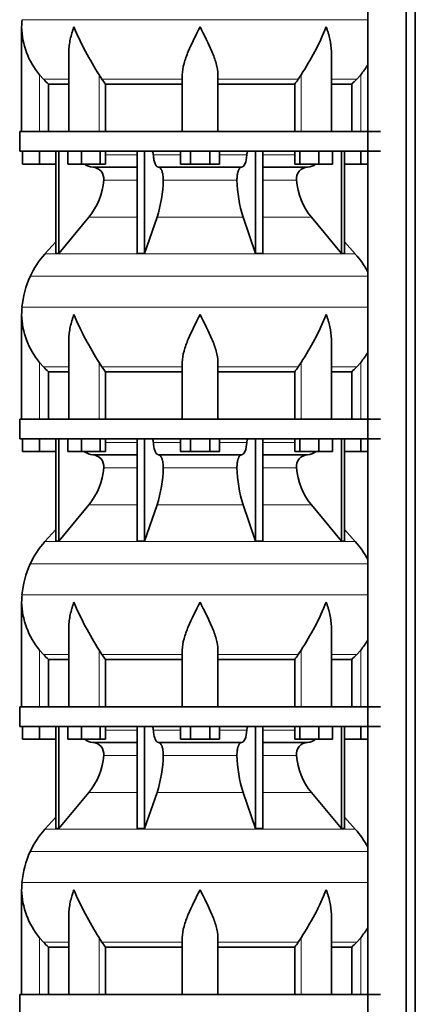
# Model space of a CAD drawing. Header units: millimetres. Extents: x -303 to -74, y -428 to 1006.
# Tile 13 of 26: x -302 to -262, y 327 to 426. Entities that reach past the tile are written whole.
import ezdxf

# ---------------------------------------------------------------- set-up
doc = ezdxf.new("R2010")
doc.units = ezdxf.units.MM
doc.layers.add('LOW_134-18', color=7, linetype='Continuous')
doc.layers.add('VSI134_DIFFUSORE', color=7, linetype='Continuous')

# ---------------------------------------------------------------- blocks, each defined once
blk = doc.blocks.new('SE')
at = {"layer": 'LOW_134-18', "color": 7, "linetype": 'Continuous', "lineweight": 35}
for p, q in [((-266.769, 795.877), (-266.769, 270.577)), ((-262.891, 270.577), (-262.891, 795.877)), ((-261.982, 270.577), (-261.982, 795.877)), ((-266.783, 441.877), (-266.783, 414.877)), ((-266.783, 412.877), (-266.783, 385.877)), ((-266.783, 383.877), (-266.783, 356.877)), ((-266.783, 354.877), (-266.783, 327.877))]:
    blk.add_line(p, q, dxfattribs=at)
at = {"layer": 'VSI134_DIFFUSORE', "color": 4, "linetype": 'Continuous', "lineweight": 9}
for p, q in [((-301.661, 426.149), (-266.783, 426.149)), ((-299.895, 414.877), (-299.895, 420.596)), ((-299.493, 420.137), (-296.95, 420.137)), ((-293.877, 414.877), (-293.877, 420.596)), ((-293.593, 420.137), (-285.495, 420.137)), ((-281.895, 420.137), (-273.797, 420.137)), ((-273.513, 414.877), (-273.513, 420.596)), ((-270.44, 420.137), (-267.897, 420.137)), ((-267.495, 414.877), (-267.495, 420.596)), ((-293.254, 412.522), (-290.035, 412.522)), ((-288.41, 412.522), (-285.658, 412.522)), ((-281.732, 412.522), (-278.981, 412.522)), ((-277.356, 412.522), (-274.136, 412.522)), ((-290.035, 409.968), (-293.421, 409.968)), ((-279.973, 409.968), (-287.417, 409.968)), ((-273.97, 409.968), (-277.356, 409.968)), ((-294.924, 406.228), (-290.035, 406.228)), ((-288.04, 406.228), (-279.35, 406.228)), ((-277.356, 406.228), (-272.467, 406.228)), ((-299.355, 402.526), (-268.035, 402.526)), ((-266.783, 400.274), (-300.829, 400.274)), ((-301.661, 397.149), (-266.783, 397.149)), ((-299.895, 385.877), (-299.895, 391.596)), ((-299.493, 391.137), (-296.95, 391.137)), ((-293.877, 385.877), (-293.877, 391.596)), ((-293.593, 391.137), (-285.495, 391.137)), ((-281.895, 391.137), (-273.797, 391.137)), ((-273.513, 385.877), (-273.513, 391.596)), ((-270.44, 391.137), (-267.897, 391.137)), ((-267.495, 385.877), (-267.495, 391.596)), ((-293.254, 383.522), (-290.035, 383.522)), ((-288.41, 383.522), (-285.658, 383.522)), ((-281.732, 383.522), (-278.981, 383.522)), ((-277.356, 383.522), (-274.136, 383.522)), ((-290.035, 380.968), (-293.421, 380.968)), ((-279.973, 380.968), (-287.417, 380.968)), ((-273.97, 380.968), (-277.356, 380.968)), ((-294.924, 377.228), (-290.035, 377.228)), ((-288.04, 377.228), (-279.35, 377.228)), ((-277.356, 377.228), (-272.467, 377.228)), ((-299.355, 373.526), (-268.035, 373.526)), ((-266.783, 371.274), (-300.829, 371.274)), ((-301.661, 368.149), (-266.783, 368.149)), ((-299.895, 356.877), (-299.895, 362.596)), ((-293.877, 356.877), (-293.877, 362.596)), ((-273.513, 356.877), (-273.513, 362.596)), ((-267.495, 356.877), (-267.495, 362.596)), ((-299.493, 362.137), (-296.95, 362.137)), ((-293.593, 362.137), (-285.495, 362.137)), ((-281.895, 362.137), (-273.797, 362.137)), ((-270.44, 362.137), (-267.897, 362.137)), ((-293.254, 354.522), (-290.035, 354.522)), ((-288.41, 354.522), (-285.658, 354.522)), ((-281.732, 354.522), (-278.981, 354.522)), ((-277.356, 354.522), (-274.136, 354.522)), ((-290.035, 351.968), (-293.421, 351.968)), ((-279.973, 351.968), (-287.417, 351.968)), ((-273.97, 351.968), (-277.356, 351.968)), ((-294.924, 348.228), (-290.035, 348.228)), ((-288.04, 348.228), (-279.35, 348.228)), ((-277.356, 348.228), (-272.467, 348.228)), ((-299.355, 344.526), (-268.035, 344.526)), ((-266.783, 342.274), (-300.829, 342.274)), ((-301.661, 339.149), (-266.783, 339.149)), ((-299.895, 327.877), (-299.895, 333.596)), ((-293.877, 327.877), (-293.877, 333.596)), ((-273.513, 327.877), (-273.513, 333.596)), ((-267.495, 327.877), (-267.495, 333.596)), ((-299.493, 333.137), (-296.95, 333.137)), ((-293.593, 333.137), (-285.495, 333.137)), ((-281.895, 333.137), (-273.797, 333.137)), ((-270.44, 333.137), (-267.897, 333.137))]:
    blk.add_line(p, q, dxfattribs=at)
at = {"layer": 'VSI134_DIFFUSORE', "color": 7, "linetype": 'Continuous', "lineweight": 35}
for p, q in [((-301.695, 425.424), (-301.695, 414.877)), ((-296.95, 422.748), (-296.95, 414.877)), ((-270.44, 414.877), (-270.44, 422.748)), ((-299.493, 420.137), (-299.895, 420.596)), ((-293.593, 420.137), (-293.877, 420.596)), ((-285.495, 414.877), (-285.495, 420.596)), ((-281.895, 414.877), (-281.895, 420.596)), ((-273.513, 420.596), (-273.797, 420.137)), ((-267.495, 420.596), (-267.897, 420.137)), ((-298.99, 419.648), (-296.95, 419.648)), ((-298.99, 414.877), (-298.99, 419.648)), ((-293.237, 419.648), (-285.495, 419.648)), ((-293.237, 414.877), (-293.237, 419.648)), ((-281.895, 419.648), (-274.153, 419.648)), ((-274.153, 419.648), (-274.153, 414.877)), ((-270.44, 419.648), (-268.401, 419.648)), ((-268.401, 419.648), (-268.401, 414.877)), ((-265.495, 414.877), (-301.895, 414.877)), ((-301.895, 414.877), (-301.895, 412.877)), ((-301.895, 412.877), (-265.495, 412.877)), ((-301.595, 411.597), (-301.595, 412.877)), ((-301.595, 411.597), (-301.595, 412.877)), ((-299.895, 411.597), (-299.895, 412.877)), ((-298.261, 412.877), (-298.261, 402.586)), ((-297.955, 412.877), (-297.955, 402.586)), ((-297.046, 411.597), (-297.046, 412.877)), ((-295.658, 411.597), (-295.658, 412.877)), ((-293.762, 411.597), (-293.762, 412.877)), ((-293.254, 411.597), (-293.254, 412.877)), ((-290.035, 412.877), (-290.035, 402.586)), ((-289.295, 412.877), (-289.295, 402.586)), ((-285.658, 411.597), (-285.658, 412.877)), ((-284.677, 411.597), (-284.677, 412.877)), ((-282.714, 411.597), (-282.714, 412.877)), ((-281.732, 411.597), (-281.732, 412.877)), ((-278.095, 412.877), (-278.095, 402.586)), ((-277.356, 412.877), (-277.356, 402.586)), ((-274.136, 411.597), (-274.136, 412.877)), ((-273.628, 411.597), (-273.628, 412.877)), ((-271.732, 411.597), (-271.732, 412.877)), ((-270.344, 411.597), (-270.344, 412.877)), ((-269.436, 412.877), (-269.436, 402.586)), ((-269.13, 412.877), (-269.13, 402.586)), ((-267.495, 411.597), (-267.495, 412.877)), ((-299.895, 411.597), (-301.595, 411.597)), ((-298.261, 411.597), (-299.895, 411.597)), ((-295.658, 411.597), (-297.046, 411.597)), ((-293.762, 411.597), (-295.658, 411.597)), ((-294.53, 411.277), (-290.035, 411.277)), ((-293.254, 411.597), (-293.762, 411.597)), ((-287.877, 411.277), (-279.513, 411.277)), ((-284.677, 411.597), (-285.658, 411.597)), ((-282.714, 411.597), (-284.677, 411.597)), ((-281.732, 411.597), (-282.714, 411.597)), ((-277.356, 411.277), (-272.86, 411.277)), ((-273.628, 411.597), (-274.136, 411.597)), ((-271.732, 411.597), (-273.628, 411.597)), ((-270.344, 411.597), (-271.732, 411.597)), ((-267.495, 411.597), (-269.13, 411.597)), ((-266.783, 411.597), (-267.495, 411.597)), ((-297.955, 402.586), (-294.924, 406.228)), ((-289.295, 402.586), (-288.04, 406.228)), ((-279.35, 406.228), (-278.095, 402.586)), ((-272.467, 406.228), (-269.436, 402.586)), ((-298.261, 403.741), (-299.355, 402.526)), ((-268.035, 402.526), (-269.13, 403.741)), ((-298.261, 402.586), (-297.955, 402.586)), ((-290.035, 402.586), (-289.295, 402.586)), ((-278.095, 402.586), (-277.356, 402.586)), ((-269.436, 402.586), (-269.13, 402.586)), ((-301.695, 396.424), (-301.695, 385.877)), ((-296.95, 393.748), (-296.95, 385.877)), ((-270.44, 385.877), (-270.44, 393.748)), ((-299.493, 391.137), (-299.895, 391.596)), ((-293.593, 391.137), (-293.877, 391.596)), ((-285.495, 385.877), (-285.495, 391.596)), ((-281.895, 385.877), (-281.895, 391.596)), ((-273.513, 391.596), (-273.797, 391.137)), ((-267.495, 391.596), (-267.897, 391.137)), ((-298.99, 390.648), (-296.95, 390.648)), ((-298.99, 385.877), (-298.99, 390.648)), ((-293.237, 390.648), (-285.495, 390.648)), ((-293.237, 385.877), (-293.237, 390.648)), ((-281.895, 390.648), (-274.153, 390.648)), ((-274.153, 390.648), (-274.153, 385.877)), ((-270.44, 390.648), (-268.401, 390.648)), ((-268.401, 390.648), (-268.401, 385.877)), ((-265.495, 385.877), (-301.895, 385.877)), ((-301.895, 385.877), (-301.895, 383.877)), ((-301.895, 383.877), (-265.495, 383.877)), ((-301.595, 382.597), (-301.595, 383.877)), ((-301.595, 382.597), (-301.595, 383.877)), ((-299.895, 382.597), (-299.895, 383.877)), ((-298.261, 383.877), (-298.261, 373.586)), ((-297.955, 383.877), (-297.955, 373.586)), ((-297.046, 382.597), (-297.046, 383.877)), ((-295.658, 382.597), (-295.658, 383.877)), ((-293.762, 382.597), (-293.762, 383.877)), ((-293.254, 382.597), (-293.254, 383.877)), ((-290.035, 383.877), (-290.035, 373.586)), ((-289.295, 383.877), (-289.295, 373.586)), ((-285.658, 382.597), (-285.658, 383.877)), ((-284.677, 382.597), (-284.677, 383.877)), ((-282.714, 382.597), (-282.714, 383.877)), ((-281.732, 382.597), (-281.732, 383.877)), ((-278.095, 383.877), (-278.095, 373.586)), ((-277.356, 383.877), (-277.356, 373.586)), ((-274.136, 382.597), (-274.136, 383.877)), ((-273.628, 382.597), (-273.628, 383.877)), ((-271.732, 382.597), (-271.732, 383.877)), ((-270.344, 382.597), (-270.344, 383.877)), ((-269.436, 383.877), (-269.436, 373.586)), ((-269.13, 383.877), (-269.13, 373.586)), ((-267.495, 382.597), (-267.495, 383.877)), ((-299.895, 382.597), (-301.595, 382.597)), ((-298.261, 382.597), (-299.895, 382.597)), ((-295.658, 382.597), (-297.046, 382.597)), ((-293.762, 382.597), (-295.658, 382.597)), ((-294.53, 382.277), (-290.035, 382.277)), ((-293.254, 382.597), (-293.762, 382.597)), ((-287.877, 382.277), (-279.513, 382.277)), ((-284.677, 382.597), (-285.658, 382.597)), ((-282.714, 382.597), (-284.677, 382.597)), ((-281.732, 382.597), (-282.714, 382.597)), ((-277.356, 382.277), (-272.86, 382.277)), ((-273.628, 382.597), (-274.136, 382.597)), ((-271.732, 382.597), (-273.628, 382.597)), ((-270.344, 382.597), (-271.732, 382.597)), ((-267.495, 382.597), (-269.13, 382.597)), ((-266.783, 382.597), (-267.495, 382.597)), ((-297.955, 373.586), (-294.924, 377.228)), ((-289.295, 373.586), (-288.04, 377.228)), ((-279.35, 377.228), (-278.095, 373.586)), ((-272.467, 377.228), (-269.436, 373.586)), ((-298.261, 374.741), (-299.355, 373.526)), ((-268.035, 373.526), (-269.13, 374.741)), ((-298.261, 373.586), (-297.955, 373.586)), ((-290.035, 373.586), (-289.295, 373.586)), ((-278.095, 373.586), (-277.356, 373.586)), ((-269.436, 373.586), (-269.13, 373.586)), ((-301.695, 367.424), (-301.695, 356.877)), ((-296.95, 364.748), (-296.95, 356.877)), ((-270.44, 356.877), (-270.44, 364.748)), ((-299.493, 362.137), (-299.895, 362.596)), ((-293.593, 362.137), (-293.877, 362.596)), ((-285.495, 356.877), (-285.495, 362.596)), ((-281.895, 356.877), (-281.895, 362.596)), ((-273.513, 362.596), (-273.797, 362.137)), ((-267.495, 362.596), (-267.897, 362.137)), ((-298.99, 361.648), (-296.95, 361.648)), ((-298.99, 356.877), (-298.99, 361.648)), ((-293.237, 361.648), (-285.495, 361.648)), ((-293.237, 356.877), (-293.237, 361.648)), ((-281.895, 361.648), (-274.153, 361.648)), ((-274.153, 361.648), (-274.153, 356.877)), ((-270.44, 361.648), (-268.401, 361.648)), ((-268.401, 361.648), (-268.401, 356.877)), ((-265.495, 356.877), (-301.895, 356.877)), ((-301.895, 356.877), (-301.895, 354.877)), ((-301.895, 354.877), (-265.495, 354.877)), ((-301.595, 353.597), (-301.595, 354.877)), ((-301.595, 353.597), (-301.595, 354.877)), ((-299.895, 353.597), (-299.895, 354.877)), ((-298.261, 354.877), (-298.261, 344.586)), ((-297.955, 354.877), (-297.955, 344.586)), ((-297.046, 353.597), (-297.046, 354.877)), ((-295.658, 353.597), (-295.658, 354.877)), ((-293.762, 353.597), (-293.762, 354.877)), ((-293.254, 353.597), (-293.254, 354.877)), ((-290.035, 354.877), (-290.035, 344.586)), ((-289.295, 354.877), (-289.295, 344.586)), ((-285.658, 353.597), (-285.658, 354.877)), ((-284.677, 353.597), (-284.677, 354.877)), ((-282.714, 353.597), (-282.714, 354.877)), ((-281.732, 353.597), (-281.732, 354.877)), ((-278.095, 354.877), (-278.095, 344.586)), ((-277.356, 354.877), (-277.356, 344.586)), ((-274.136, 353.597), (-274.136, 354.877)), ((-273.628, 353.597), (-273.628, 354.877)), ((-271.732, 353.597), (-271.732, 354.877)), ((-270.344, 353.597), (-270.344, 354.877)), ((-269.436, 354.877), (-269.436, 344.586)), ((-269.13, 354.877), (-269.13, 344.586)), ((-267.495, 353.597), (-267.495, 354.877)), ((-299.895, 353.597), (-301.595, 353.597)), ((-298.261, 353.597), (-299.895, 353.597)), ((-295.658, 353.597), (-297.046, 353.597)), ((-293.762, 353.597), (-295.658, 353.597)), ((-293.254, 353.597), (-293.762, 353.597)), ((-284.677, 353.597), (-285.658, 353.597)), ((-282.714, 353.597), (-284.677, 353.597)), ((-281.732, 353.597), (-282.714, 353.597)), ((-273.628, 353.597), (-274.136, 353.597)), ((-271.732, 353.597), (-273.628, 353.597)), ((-270.344, 353.597), (-271.732, 353.597)), ((-267.495, 353.597), (-269.13, 353.597)), ((-266.783, 353.597), (-267.495, 353.597)), ((-294.53, 353.277), (-290.035, 353.277)), ((-287.877, 353.277), (-279.513, 353.277)), ((-277.356, 353.277), (-272.86, 353.277)), ((-297.955, 344.586), (-294.924, 348.228)), ((-289.295, 344.586), (-288.04, 348.228)), ((-279.35, 348.228), (-278.095, 344.586)), ((-272.467, 348.228), (-269.436, 344.586)), ((-298.261, 345.741), (-299.355, 344.526)), ((-268.035, 344.526), (-269.13, 345.741)), ((-298.261, 344.586), (-297.955, 344.586)), ((-290.035, 344.586), (-289.295, 344.586)), ((-278.095, 344.586), (-277.356, 344.586)), ((-269.436, 344.586), (-269.13, 344.586)), ((-301.695, 338.424), (-301.695, 327.877)), ((-296.95, 335.748), (-296.95, 327.877)), ((-270.44, 327.877), (-270.44, 335.748)), ((-299.493, 333.137), (-299.895, 333.596)), ((-293.593, 333.137), (-293.877, 333.596)), ((-285.495, 327.877), (-285.495, 333.596)), ((-281.895, 327.877), (-281.895, 333.596)), ((-273.513, 333.596), (-273.797, 333.137)), ((-267.495, 333.596), (-267.897, 333.137)), ((-298.99, 332.648), (-296.95, 332.648)), ((-298.99, 327.877), (-298.99, 332.648)), ((-293.237, 332.648), (-285.495, 332.648)), ((-293.237, 327.877), (-293.237, 332.648)), ((-281.895, 332.648), (-274.153, 332.648)), ((-274.153, 332.648), (-274.153, 327.877)), ((-270.44, 332.648), (-268.401, 332.648)), ((-268.401, 332.648), (-268.401, 327.877)), ((-265.495, 327.877), (-301.895, 327.877)), ((-301.895, 327.877), (-301.895, 325.877))]:
    blk.add_line(p, q, dxfattribs=at)
for centre, radius, start, end in [((-293.995, 425.422), 7.7, 174.58264, 180.03516), ((-293.957, 425.56), 7.74, 181.01591, 219.89057), ((-268.756, 436.931), 29.965, 202.58497, 213.03267), ((-295.739, 435.403), 26.707, 326.32783, 338.05461), ((-273.433, 425.56), 7.74, 320.10943, 329.44602), ((-286.965, 424.585), 7.982, 213.86006, 218.20434), ((-280.42, 424.581), 7.975, 321.79382, 326.14177), ((-294.484, 412.612), 1.336, 229.58517, 268.00942), ((-294.587, 410.104), 1.174, 353.32225, 87.21725), ((-272.808, 410.108), 1.171, 92.57724, 186.88325), ((-272.907, 412.612), 1.336, 271.99788, 310.37288), ((-300.082, 410.473), 6.68, 320.54719, 355.65939), ((-300.409, 410.209), 12.994, 342.1602, 358.93539), ((-266.68, 410.259), 13.296, 181.25689, 197.64752), ((-267.288, 410.482), 6.702, 184.39964, 219.39378), ((-292.815, 396.637), 8.8, 138, 155.59119), ((-274.575, 396.637), 8.8, 27.68416, 42), ((-291.905, 396.224), 9.8, 155.59119, 174.58264), ((-293.995, 396.422), 7.7, 174.58264, 180.03516), ((-293.957, 396.56), 7.74, 181.01591, 219.89057), ((-268.756, 407.931), 29.965, 202.58497, 213.03267), ((-295.739, 406.403), 26.707, 326.32783, 338.05461), ((-273.433, 396.56), 7.74, 320.10943, 329.44602), ((-286.965, 395.585), 7.982, 213.86006, 218.20434), ((-280.42, 395.581), 7.975, 321.79382, 326.14177), ((-294.484, 383.612), 1.336, 229.58517, 268.00942), ((-294.587, 381.104), 1.174, 353.32225, 87.21725), ((-272.808, 381.108), 1.171, 92.57724, 186.88325), ((-272.907, 383.612), 1.336, 271.99788, 310.37288), ((-300.082, 381.473), 6.68, 320.54719, 355.65939), ((-300.409, 381.209), 12.994, 342.1602, 358.93539), ((-266.68, 381.259), 13.296, 181.25689, 197.64752), ((-267.288, 381.482), 6.702, 184.39964, 219.39378), ((-292.815, 367.637), 8.8, 138, 155.59119), ((-274.575, 367.637), 8.8, 27.68416, 42), ((-291.905, 367.224), 9.8, 155.59119, 174.58264), ((-293.995, 367.422), 7.7, 174.58264, 180.03516), ((-293.957, 367.56), 7.74, 181.01591, 219.89057), ((-268.756, 378.931), 29.965, 202.58497, 213.03267), ((-295.739, 377.403), 26.707, 326.32783, 338.05461), ((-273.433, 367.56), 7.74, 320.10943, 329.44602), ((-286.965, 366.585), 7.982, 213.86006, 218.20434), ((-280.42, 366.581), 7.975, 321.79382, 326.14177), ((-294.484, 354.612), 1.336, 229.58517, 268.00942), ((-272.907, 354.612), 1.336, 271.99788, 310.37288), ((-294.587, 352.104), 1.174, 353.32225, 87.21725), ((-272.808, 352.108), 1.171, 92.57724, 186.88325), ((-300.082, 352.473), 6.68, 320.54719, 355.65939), ((-300.409, 352.209), 12.994, 342.1602, 358.93539), ((-266.68, 352.259), 13.296, 181.25689, 197.64752), ((-267.288, 352.482), 6.702, 184.39964, 219.39378), ((-292.815, 338.637), 8.8, 138, 155.59119), ((-274.575, 338.637), 8.8, 27.68416, 42), ((-291.905, 338.224), 9.8, 155.59119, 174.58264), ((-293.995, 338.422), 7.7, 174.58264, 180.03516), ((-293.957, 338.56), 7.74, 181.01591, 219.89057), ((-268.756, 349.931), 29.965, 202.58497, 213.03267), ((-295.739, 348.403), 26.707, 326.32783, 338.05461), ((-273.433, 338.56), 7.74, 320.10943, 329.44602), ((-286.965, 337.585), 7.982, 213.86006, 218.20434), ((-280.42, 337.581), 7.975, 321.79382, 326.14177)]:
    blk.add_arc(centre, radius, start, end, dxfattribs=at)
for points, knots in [([(-296.423, 425.422), (-296.442, 425.37), (-296.46, 425.318), (-296.496, 425.214), (-296.514, 425.161), (-296.565, 425.005), (-296.597, 424.901), (-296.688, 424.589), (-296.742, 424.382), (-296.832, 423.967), (-296.869, 423.759), (-296.922, 423.348), (-296.94, 423.144), (-296.949, 422.876), (-296.95, 422.812), (-296.95, 422.747)], [0, 0, 0, 0, 0.03125, 0.03125, 0.0625, 0.0625, 0.125, 0.125, 0.25, 0.25, 0.375, 0.375, 0.5, 0.5, 0.5400162, 0.5400162, 0.5400162, 0.5400162]), ([(-283.695, 425.422), (-284.118, 424.592), (-284.548, 423.751), (-285.056, 422.536), (-285.205, 422.134), (-285.425, 421.343), (-285.495, 420.963), (-285.495, 420.596)], [0, 0, 0, 0, 0.5, 0.5, 0.75, 0.75, 1, 1, 1, 1]), ([(-281.895, 420.596), (-281.895, 420.963), (-281.965, 421.343), (-282.185, 422.133), (-282.334, 422.536), (-282.842, 423.75), (-283.272, 424.593), (-283.695, 425.422)], [0, 0, 0, 0, 0.25, 0.25, 0.5, 0.5, 1, 1, 1, 1]), ([(-270.44, 422.747), (-270.44, 422.814), (-270.441, 422.882), (-270.458, 423.36), (-270.515, 423.768), (-270.649, 424.385), (-270.702, 424.591), (-270.793, 424.901), (-270.825, 425.005), (-270.877, 425.161), (-270.903, 425.239), (-270.93, 425.318), (-270.949, 425.37), (-270.958, 425.397), (-270.967, 425.422)], [0.4588627, 0.4588627, 0.4588627, 0.4588627, 0.5, 0.5, 0.75, 0.75, 0.875, 0.875, 0.9375, 0.9375, 0.96875, 0.984375, 0.984375, 1, 1, 1, 1]), ([(-288.562, 412.877), (-288.553, 412.877), (-288.543, 412.875), (-288.525, 412.866), (-288.516, 412.86), (-288.49, 412.834), (-288.474, 412.808), (-288.446, 412.743), (-288.434, 412.704), (-288.417, 412.618), (-288.412, 412.571), (-288.41, 412.522)], [0, 0, 0, 0, 0.125, 0.125, 0.25, 0.25, 0.5, 0.5, 0.75, 0.75, 1, 1, 1, 1]), ([(-287.877, 411.277), (-287.909, 411.277), (-287.942, 411.285), (-287.99, 411.308), (-288.006, 411.318), (-288.037, 411.341), (-288.053, 411.354), (-288.098, 411.399), (-288.127, 411.437), (-288.184, 411.526), (-288.21, 411.577), (-288.258, 411.689), (-288.28, 411.752), (-288.321, 411.887), (-288.338, 411.959), (-288.368, 412.109), (-288.38, 412.189), (-288.399, 412.353), (-288.406, 412.436), (-288.41, 412.522)], [0, 0, 0, 0, 0.125, 0.125, 0.1875, 0.1875, 0.25, 0.25, 0.375, 0.375, 0.5, 0.5, 0.625, 0.625, 0.75, 0.75, 0.875, 0.875, 1, 1, 1, 1]), ([(-278.981, 412.522), (-278.995, 412.18), (-279.059, 411.861), (-279.253, 411.406), (-279.383, 411.277), (-279.513, 411.277)], [0, 0, 0, 0, 0.5, 0.5, 1, 1, 1, 1]), ([(-278.981, 412.522), (-278.979, 412.571), (-278.973, 412.617), (-278.96, 412.682), (-278.955, 412.703), (-278.944, 412.741), (-278.937, 412.759), (-278.924, 412.792), (-278.916, 412.806), (-278.9, 412.831), (-278.892, 412.842), (-278.874, 412.86), (-278.865, 412.866), (-278.847, 412.875), (-278.838, 412.877), (-278.828, 412.877)], [0, 0, 0, 0, 0.25, 0.25, 0.375, 0.375, 0.5, 0.5, 0.625, 0.625, 0.75, 0.75, 0.875, 0.875, 1, 1, 1, 1]), ([(-287.877, 411.277), (-287.861, 411.277), (-287.845, 411.275), (-287.813, 411.266), (-287.797, 411.26), (-287.751, 411.234), (-287.721, 411.209), (-287.662, 411.142), (-287.634, 411.1), (-287.596, 411.028), (-287.583, 411.002), (-287.559, 410.947), (-287.548, 410.917), (-287.515, 410.826), (-287.497, 410.759), (-287.472, 410.652), (-287.465, 410.614), (-287.451, 410.539), (-287.445, 410.5), (-287.43, 410.383), (-287.423, 410.301), (-287.415, 410.135), (-287.415, 410.051), (-287.417, 409.968)], [0, 0, 0, 0, 0.0625, 0.0625, 0.125, 0.125, 0.25, 0.25, 0.375, 0.375, 0.4375, 0.4375, 0.5, 0.5, 0.625, 0.625, 0.6875, 0.6875, 0.75, 0.75, 0.875, 0.875, 1, 1, 1, 1]), ([(-279.973, 409.968), (-279.976, 410.051), (-279.975, 410.134), (-279.969, 410.258), (-279.967, 410.299), (-279.96, 410.381), (-279.955, 410.421), (-279.94, 410.539), (-279.927, 410.615), (-279.902, 410.722), (-279.893, 410.757), (-279.874, 410.824), (-279.854, 410.888), (-279.831, 410.946), (-279.807, 411.002), (-279.795, 411.028), (-279.756, 411.101), (-279.728, 411.142), (-279.67, 411.209), (-279.639, 411.235), (-279.577, 411.269), (-279.545, 411.277), (-279.513, 411.277)], [0, 0, 0, 0, 0.125, 0.125, 0.1875, 0.1875, 0.25, 0.25, 0.375, 0.375, 0.4375, 0.4375, 0.5, 0.5625, 0.5625, 0.625, 0.625, 0.75, 0.75, 0.875, 0.875, 1, 1, 1, 1]), ([(-296.423, 396.422), (-296.442, 396.37), (-296.46, 396.318), (-296.496, 396.214), (-296.514, 396.161), (-296.565, 396.005), (-296.597, 395.901), (-296.688, 395.589), (-296.742, 395.382), (-296.832, 394.967), (-296.869, 394.759), (-296.922, 394.348), (-296.94, 394.144), (-296.949, 393.876), (-296.95, 393.812), (-296.95, 393.747)], [0, 0, 0, 0, 0.03125, 0.03125, 0.0625, 0.0625, 0.125, 0.125, 0.25, 0.25, 0.375, 0.375, 0.5, 0.5, 0.5400162, 0.5400162, 0.5400162, 0.5400162]), ([(-283.695, 396.422), (-284.118, 395.592), (-284.548, 394.751), (-285.056, 393.536), (-285.205, 393.134), (-285.425, 392.343), (-285.495, 391.963), (-285.495, 391.596)], [0, 0, 0, 0, 0.5, 0.5, 0.75, 0.75, 1, 1, 1, 1]), ([(-281.895, 391.596), (-281.895, 391.963), (-281.965, 392.343), (-282.185, 393.133), (-282.334, 393.536), (-282.842, 394.75), (-283.272, 395.593), (-283.695, 396.422)], [0, 0, 0, 0, 0.25, 0.25, 0.5, 0.5, 1, 1, 1, 1]), ([(-270.44, 393.747), (-270.44, 393.814), (-270.441, 393.882), (-270.458, 394.36), (-270.515, 394.768), (-270.649, 395.385), (-270.702, 395.591), (-270.793, 395.901), (-270.825, 396.005), (-270.877, 396.161), (-270.903, 396.239), (-270.93, 396.318), (-270.949, 396.37), (-270.958, 396.397), (-270.967, 396.422)], [0.4588627, 0.4588627, 0.4588627, 0.4588627, 0.5, 0.5, 0.75, 0.75, 0.875, 0.875, 0.9375, 0.9375, 0.96875, 0.984375, 0.984375, 1, 1, 1, 1]), ([(-288.562, 383.877), (-288.553, 383.877), (-288.543, 383.875), (-288.525, 383.866), (-288.516, 383.86), (-288.49, 383.834), (-288.474, 383.808), (-288.446, 383.743), (-288.434, 383.704), (-288.417, 383.618), (-288.412, 383.571), (-288.41, 383.522)], [0, 0, 0, 0, 0.125, 0.125, 0.25, 0.25, 0.5, 0.5, 0.75, 0.75, 1, 1, 1, 1]), ([(-287.877, 382.277), (-287.909, 382.277), (-287.942, 382.285), (-287.99, 382.308), (-288.006, 382.318), (-288.037, 382.341), (-288.053, 382.354), (-288.098, 382.399), (-288.127, 382.437), (-288.184, 382.526), (-288.21, 382.577), (-288.258, 382.689), (-288.28, 382.752), (-288.321, 382.887), (-288.338, 382.959), (-288.368, 383.109), (-288.38, 383.189), (-288.399, 383.353), (-288.406, 383.436), (-288.41, 383.522)], [0, 0, 0, 0, 0.125, 0.125, 0.1875, 0.1875, 0.25, 0.25, 0.375, 0.375, 0.5, 0.5, 0.625, 0.625, 0.75, 0.75, 0.875, 0.875, 1, 1, 1, 1]), ([(-278.981, 383.522), (-278.995, 383.18), (-279.059, 382.861), (-279.253, 382.406), (-279.383, 382.277), (-279.513, 382.277)], [0, 0, 0, 0, 0.5, 0.5, 1, 1, 1, 1]), ([(-278.981, 383.522), (-278.979, 383.571), (-278.973, 383.617), (-278.96, 383.682), (-278.955, 383.703), (-278.944, 383.741), (-278.937, 383.759), (-278.924, 383.792), (-278.916, 383.806), (-278.9, 383.831), (-278.892, 383.842), (-278.874, 383.86), (-278.865, 383.866), (-278.847, 383.875), (-278.838, 383.877), (-278.828, 383.877)], [0, 0, 0, 0, 0.25, 0.25, 0.375, 0.375, 0.5, 0.5, 0.625, 0.625, 0.75, 0.75, 0.875, 0.875, 1, 1, 1, 1]), ([(-287.877, 382.277), (-287.861, 382.277), (-287.845, 382.275), (-287.813, 382.266), (-287.797, 382.26), (-287.751, 382.234), (-287.721, 382.209), (-287.662, 382.142), (-287.634, 382.1), (-287.596, 382.028), (-287.583, 382.002), (-287.559, 381.947), (-287.548, 381.917), (-287.515, 381.826), (-287.497, 381.759), (-287.472, 381.652), (-287.465, 381.614), (-287.451, 381.539), (-287.445, 381.5), (-287.43, 381.383), (-287.423, 381.301), (-287.415, 381.135), (-287.415, 381.051), (-287.417, 380.968)], [0, 0, 0, 0, 0.0625, 0.0625, 0.125, 0.125, 0.25, 0.25, 0.375, 0.375, 0.4375, 0.4375, 0.5, 0.5, 0.625, 0.625, 0.6875, 0.6875, 0.75, 0.75, 0.875, 0.875, 1, 1, 1, 1]), ([(-279.973, 380.968), (-279.976, 381.051), (-279.975, 381.134), (-279.969, 381.258), (-279.967, 381.299), (-279.96, 381.381), (-279.955, 381.421), (-279.94, 381.539), (-279.927, 381.615), (-279.902, 381.722), (-279.893, 381.757), (-279.874, 381.824), (-279.854, 381.888), (-279.831, 381.946), (-279.807, 382.002), (-279.795, 382.028), (-279.756, 382.101), (-279.728, 382.142), (-279.67, 382.209), (-279.639, 382.235), (-279.577, 382.269), (-279.545, 382.277), (-279.513, 382.277)], [0, 0, 0, 0, 0.125, 0.125, 0.1875, 0.1875, 0.25, 0.25, 0.375, 0.375, 0.4375, 0.4375, 0.5, 0.5625, 0.5625, 0.625, 0.625, 0.75, 0.75, 0.875, 0.875, 1, 1, 1, 1]), ([(-296.423, 367.422), (-296.442, 367.37), (-296.46, 367.318), (-296.496, 367.214), (-296.514, 367.161), (-296.565, 367.005), (-296.597, 366.901), (-296.688, 366.589), (-296.742, 366.382), (-296.832, 365.967), (-296.869, 365.759), (-296.922, 365.348), (-296.94, 365.144), (-296.949, 364.876), (-296.95, 364.812), (-296.95, 364.747)], [0, 0, 0, 0, 0.03125, 0.03125, 0.0625, 0.0625, 0.125, 0.125, 0.25, 0.25, 0.375, 0.375, 0.5, 0.5, 0.5400162, 0.5400162, 0.5400162, 0.5400162]), ([(-283.695, 367.422), (-284.118, 366.592), (-284.548, 365.751), (-285.056, 364.536), (-285.205, 364.134), (-285.425, 363.343), (-285.495, 362.963), (-285.495, 362.596)], [0, 0, 0, 0, 0.5, 0.5, 0.75, 0.75, 1, 1, 1, 1]), ([(-281.895, 362.596), (-281.895, 362.963), (-281.965, 363.343), (-282.185, 364.133), (-282.334, 364.536), (-282.842, 365.75), (-283.272, 366.593), (-283.695, 367.422)], [0, 0, 0, 0, 0.25, 0.25, 0.5, 0.5, 1, 1, 1, 1]), ([(-270.44, 364.747), (-270.44, 364.814), (-270.441, 364.882), (-270.458, 365.36), (-270.515, 365.768), (-270.649, 366.385), (-270.702, 366.591), (-270.793, 366.901), (-270.825, 367.005), (-270.877, 367.161), (-270.903, 367.239), (-270.93, 367.318), (-270.949, 367.37), (-270.958, 367.397), (-270.967, 367.422)], [0.4588627, 0.4588627, 0.4588627, 0.4588627, 0.5, 0.5, 0.75, 0.75, 0.875, 0.875, 0.9375, 0.9375, 0.96875, 0.984375, 0.984375, 1, 1, 1, 1]), ([(-288.562, 354.877), (-288.553, 354.877), (-288.543, 354.875), (-288.525, 354.866), (-288.516, 354.86), (-288.49, 354.834), (-288.474, 354.808), (-288.446, 354.743), (-288.434, 354.704), (-288.417, 354.618), (-288.412, 354.571), (-288.41, 354.522)], [0, 0, 0, 0, 0.125, 0.125, 0.25, 0.25, 0.5, 0.5, 0.75, 0.75, 1, 1, 1, 1]), ([(-287.877, 353.277), (-287.909, 353.277), (-287.942, 353.285), (-287.99, 353.308), (-288.006, 353.318), (-288.037, 353.341), (-288.053, 353.354), (-288.098, 353.399), (-288.127, 353.437), (-288.184, 353.526), (-288.21, 353.577), (-288.258, 353.689), (-288.28, 353.752), (-288.321, 353.887), (-288.338, 353.959), (-288.368, 354.109), (-288.38, 354.189), (-288.399, 354.353), (-288.406, 354.436), (-288.41, 354.522)], [0, 0, 0, 0, 0.125, 0.125, 0.1875, 0.1875, 0.25, 0.25, 0.375, 0.375, 0.5, 0.5, 0.625, 0.625, 0.75, 0.75, 0.875, 0.875, 1, 1, 1, 1]), ([(-278.981, 354.522), (-278.995, 354.18), (-279.059, 353.861), (-279.253, 353.406), (-279.383, 353.277), (-279.513, 353.277)], [0, 0, 0, 0, 0.5, 0.5, 1, 1, 1, 1]), ([(-278.981, 354.522), (-278.979, 354.571), (-278.973, 354.617), (-278.96, 354.682), (-278.955, 354.703), (-278.944, 354.741), (-278.937, 354.759), (-278.924, 354.792), (-278.916, 354.806), (-278.9, 354.831), (-278.892, 354.842), (-278.874, 354.86), (-278.865, 354.866), (-278.847, 354.875), (-278.838, 354.877), (-278.828, 354.877)], [0, 0, 0, 0, 0.25, 0.25, 0.375, 0.375, 0.5, 0.5, 0.625, 0.625, 0.75, 0.75, 0.875, 0.875, 1, 1, 1, 1]), ([(-287.877, 353.277), (-287.861, 353.277), (-287.845, 353.275), (-287.813, 353.266), (-287.797, 353.26), (-287.751, 353.234), (-287.721, 353.209), (-287.662, 353.142), (-287.634, 353.1), (-287.596, 353.028), (-287.583, 353.002), (-287.559, 352.947), (-287.548, 352.917), (-287.515, 352.826), (-287.497, 352.759), (-287.472, 352.652), (-287.465, 352.614), (-287.451, 352.539), (-287.445, 352.5), (-287.43, 352.383), (-287.423, 352.301), (-287.415, 352.135), (-287.415, 352.051), (-287.417, 351.968)], [0, 0, 0, 0, 0.0625, 0.0625, 0.125, 0.125, 0.25, 0.25, 0.375, 0.375, 0.4375, 0.4375, 0.5, 0.5, 0.625, 0.625, 0.6875, 0.6875, 0.75, 0.75, 0.875, 0.875, 1, 1, 1, 1]), ([(-279.973, 351.968), (-279.976, 352.051), (-279.975, 352.134), (-279.969, 352.258), (-279.967, 352.299), (-279.96, 352.381), (-279.955, 352.421), (-279.94, 352.539), (-279.927, 352.615), (-279.902, 352.722), (-279.893, 352.757), (-279.874, 352.824), (-279.854, 352.888), (-279.831, 352.946), (-279.807, 353.002), (-279.795, 353.028), (-279.756, 353.101), (-279.728, 353.142), (-279.67, 353.209), (-279.639, 353.235), (-279.577, 353.269), (-279.545, 353.277), (-279.513, 353.277)], [0, 0, 0, 0, 0.125, 0.125, 0.1875, 0.1875, 0.25, 0.25, 0.375, 0.375, 0.4375, 0.4375, 0.5, 0.5625, 0.5625, 0.625, 0.625, 0.75, 0.75, 0.875, 0.875, 1, 1, 1, 1]), ([(-296.423, 338.422), (-296.442, 338.37), (-296.46, 338.318), (-296.496, 338.214), (-296.514, 338.161), (-296.565, 338.005), (-296.597, 337.901), (-296.688, 337.589), (-296.742, 337.382), (-296.832, 336.967), (-296.869, 336.759), (-296.922, 336.348), (-296.94, 336.144), (-296.949, 335.876), (-296.95, 335.812), (-296.95, 335.747)], [0, 0, 0, 0, 0.03125, 0.03125, 0.0625, 0.0625, 0.125, 0.125, 0.25, 0.25, 0.375, 0.375, 0.5, 0.5, 0.5400162, 0.5400162, 0.5400162, 0.5400162]), ([(-283.695, 338.422), (-284.118, 337.592), (-284.548, 336.751), (-285.056, 335.536), (-285.205, 335.134), (-285.425, 334.343), (-285.495, 333.963), (-285.495, 333.596)], [0, 0, 0, 0, 0.5, 0.5, 0.75, 0.75, 1, 1, 1, 1]), ([(-281.895, 333.596), (-281.895, 333.963), (-281.965, 334.343), (-282.185, 335.133), (-282.334, 335.536), (-282.842, 336.75), (-283.272, 337.593), (-283.695, 338.422)], [0, 0, 0, 0, 0.25, 0.25, 0.5, 0.5, 1, 1, 1, 1]), ([(-270.44, 335.747), (-270.44, 335.814), (-270.441, 335.882), (-270.458, 336.36), (-270.515, 336.768), (-270.649, 337.385), (-270.702, 337.591), (-270.793, 337.901), (-270.825, 338.005), (-270.877, 338.161), (-270.903, 338.239), (-270.93, 338.318), (-270.949, 338.37), (-270.958, 338.397), (-270.967, 338.422)], [0.4588627, 0.4588627, 0.4588627, 0.4588627, 0.5, 0.5, 0.75, 0.75, 0.875, 0.875, 0.9375, 0.9375, 0.96875, 0.984375, 0.984375, 1, 1, 1, 1])]:
    blk.add_open_spline(points, degree=3, knots=knots, dxfattribs=at)
for points in [[(-298.99, 419.648), (-299.164, 419.805), (-299.332, 419.968), (-299.493, 420.137)], [(-267.897, 420.137), (-268.059, 419.968), (-268.226, 419.805), (-268.401, 419.648)], [(-298.99, 390.648), (-299.164, 390.805), (-299.332, 390.968), (-299.493, 391.137)], [(-267.897, 391.137), (-268.059, 390.968), (-268.226, 390.805), (-268.401, 390.648)], [(-298.99, 361.648), (-299.164, 361.805), (-299.332, 361.968), (-299.493, 362.137)], [(-267.897, 362.137), (-268.059, 361.968), (-268.226, 361.805), (-268.401, 361.648)], [(-298.99, 332.648), (-299.164, 332.805), (-299.332, 332.968), (-299.493, 333.137)], [(-267.897, 333.137), (-268.059, 332.968), (-268.226, 332.805), (-268.401, 332.648)]]:
    blk.add_open_spline(points, degree=3, dxfattribs=at)

msp = doc.modelspace()

# ---------------------------------------------------------------- block references
msp.add_blockref('SE', (0, 0))

doc.saveas('drawing.dxf')
